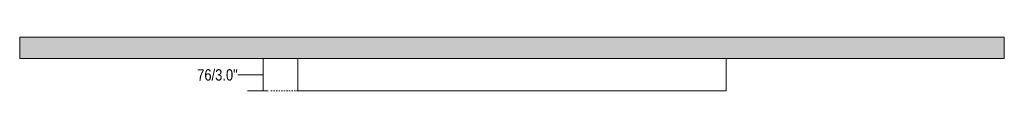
# Model space of a CAD drawing. Header units: millimetres. Extents: x -7729 to 3320, y 76 to 4951.
# Tile 3 of 5: x -5100 to -2800, y 4825 to 4951. Entities that reach past the tile are written whole.
import ezdxf

# ---------------------------------------------------------------- set-up
doc = ezdxf.new("R2010")
doc.units = ezdxf.units.MM
doc.linetypes.add('Dash', pattern=[6, 3, -3])
doc.layers.add('A-ANNO-DIMS', color=7, linetype='Dash', lineweight=9, true_color=0xd2d2d2)
for name, color, linetype, lineweight in [('A-ANNO-DIMS-12', 7, 'Continuous', 9), ('A-WALL', 7, 'Continuous', 9), ('E-LITE-EQPM', 7, 'Continuous', 20)]:
    doc.layers.add(name, color=color, linetype=linetype, lineweight=lineweight)
doc.styles.add('Arial Narrow', font='ARIALN.TTF', dxfattribs={"height": 26.4})
doc.dimstyles.new('FARO_-_2_2mm_Arial_Narrow_mm_Inch_Left_H', dxfattribs={"dimscale": 304.8, "dimtxt": 27.018578, "dimasz": 0, "dimexe": 0.11811, "dimexo": 0.0625, "dimgap": 0.019685, "dimtad": 3, "dimtih": 1, "dimtoh": 1, "dimdec": 0, "dimzin": 0, "dimdsep": 46, "dimtxsty": 'Arial Narrow', "dimblk1": 'NONE', "dimblk2": 'NONE', "dimsah": 1, "dimcen": 0.09, "dimadec": 0, "dimazin": 0, "dimtfac": 1, "dimtdec": 4, "dimtix": 1, "dimtmove": 1, "dimatfit": 3, "dimfxl": 0.03937, "dimfxlon": 1, "dimtvp": 1, "dimtolj": 1, "dimtzin": 0, "dimarcsym": 2})

# ---------------------------------------------------------------- blocks, each defined once
blk = doc.blocks.new('5020110102 - 5020110102 NESO Track pendant_surface 1 meter-555025-Planta_PDF')
at = {"layer": 'E-LITE-EQPM'}
for p, q in [((-3701, 4825.5), (-3701, 4901.5)), ((-2701, 4901.5), (-2701, 4825.5)), ((-3701, 4825.5), (-2701, 4825.5))]:
    blk.add_line(p, q, dxfattribs=at)
blk = doc.blocks.new('DIMBLOCK3-Planta_PDF')
at = {"layer": 'A-ANNO-DIMS-12', "color": 251, "true_color": 0x5b5b5b}
for p, q in [((-4531.8, 4901.5), (-4543.8, 4901.5)), ((-4531.9, 4901.5), (-4495.8, 4901.5)), ((-4531.8, 4901.5), (-4531.8, 4825.5)), ((-4590.9, 4863.5), (-4531.8, 4863.5)), ((-4531.8, 4863.5), (-4531.8, 4863.5)), ((-4519.8, 4825.5), (-4567.8, 4825.5)), ((-4531.8, 4825.5), (-4519.8, 4825.5))]:
    blk.add_line(p, q, dxfattribs=at)
at = {"layer": 'A-ANNO-DIMS-12', "color": 0, "insert": (-4685.6, 4876.2), "char_height": 26.4, "width": 113.735, "attachment_point": 1, "line_spacing_factor": 0.974696, "style": 'Arial Narrow'}
blk.add_mtext('76/3.0"', dxfattribs=at)
blk = doc.blocks.new('_None')

msp = doc.modelspace()

# ---------------------------------------------------------------- hatches: boundary and pattern name
at = {"layer": 'A-WALL', "true_color": 0xf7f7f7}
msp.add_hatch(color=7, dxfattribs=at).paths.add_polyline_path([(-3947.7, 4901.5), (-2800.2, 4901.5), (-2800.2, 4951.5), (-5100.2, 4951.5), (-5100.2, 4901.5), (-3966.6, 4901.5)])

# ---------------------------------------------------------------- linework, layer by layer
at = {"layer": 'A-ANNO-DIMS'}
msp.add_line((-4450.2, 4825.5), (-4515.2, 4825.5), dxfattribs=at)
at = {"layer": 'A-WALL', "color": 253, "true_color": 0xaaaaaa}
for p, q in [((-5100.2, 4951.5), (-2800.2, 4951.5)), ((-5100.2, 4901.5), (-5100.2, 4951.5)), ((-2800.2, 4901.5), (-2800.2, 4951.5)), ((-2800.2, 4901.5), (-5100.2, 4901.5))]:
    msp.add_line(p, q, dxfattribs=at)

# ---------------------------------------------------------------- block references
at = {"layer": 'E-LITE-EQPM'}
msp.add_blockref('5020110102 - 5020110102 NESO Track pendant_surface 1 meter-555025-Planta_PDF', (-749.2, 0), dxfattribs=at)

# ---------------------------------------------------------------- dimensions: what is measured, and where the dimension line sits
at = {"layer": 'A-ANNO-DIMS', "color": 251, "linetype": 'Continuous', "true_color": 0x5b5b5b}
dim = msp.add_linear_dim(base=(-4531.8, 4825.5), p1=(-4543.8, 4901.5), p2=(-4519.8, 4825.5), angle=90, dimstyle='FARO_-_2_2mm_Arial_Narrow_mm_Inch_Left_H', override={"dimtih": 1, "dimtoh": 1, "dimpost": '<>', "dimfxl": 79.699435}, dxfattribs=at)
dim.commit()
dim.dimension.update_dxf_attribs({"geometry": 'DIMBLOCK3-Planta_PDF', "text_midpoint": (-4628.8, 4858.6), "dimtype": 160})

doc.saveas('drawing.dxf')
